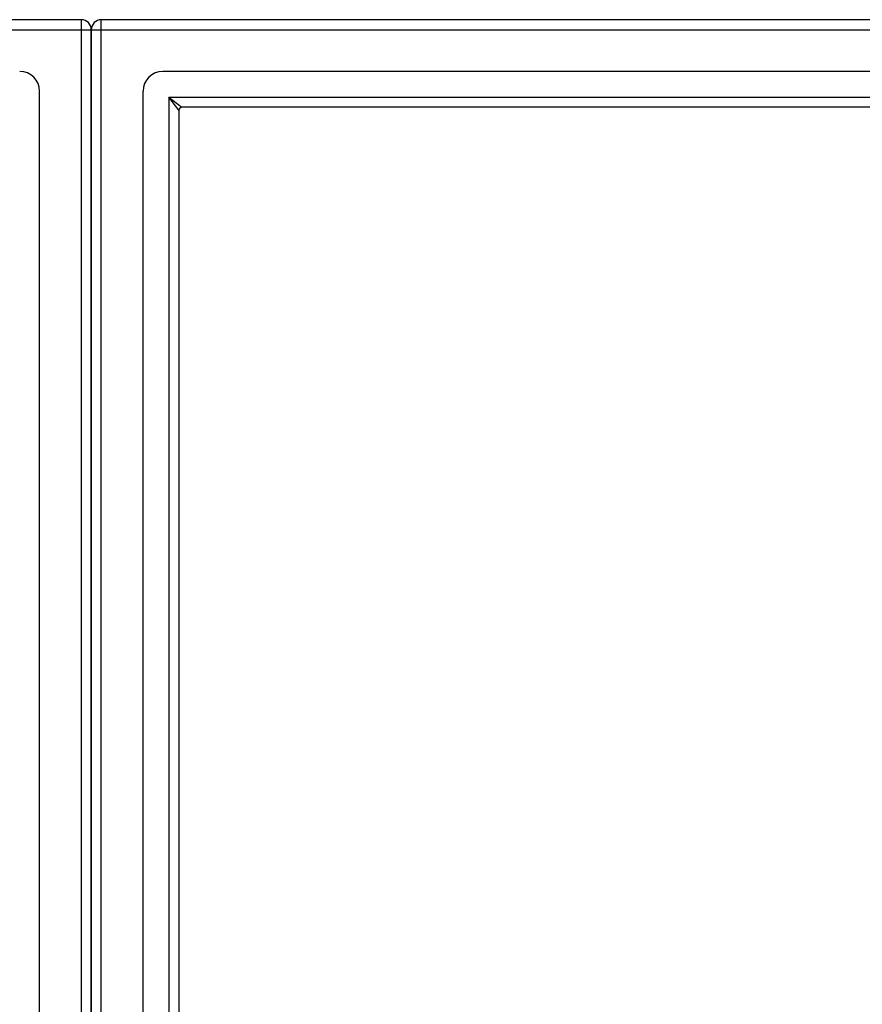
# Model space of a CAD drawing. Header units: inches. Extents: x 24 to 669, y 73 to 311.
# Tile 50 of 149: x 292 to 300, y 203 to 213. Entities that reach past the tile are written whole.
import ezdxf

# ---------------------------------------------------------------- set-up
doc = ezdxf.new("R2010")
doc.units = ezdxf.units.IN
doc.header["$MEASUREMENT"] = 0
doc.layers.add('Visible Edges(ANSI)', color=7, linetype='Continuous', lineweight=25)
doc.layers.add('Visible Tangent Edges(ANSI)', color=7, linetype='Continuous', lineweight=25)

msp = doc.modelspace()

# ---------------------------------------------------------------- linework, layer by layer
at = {"layer": 'Visible Edges(ANSI)'}
for p, q in [((292.3303, 212.939), (226.5283, 212.939)), ((358.3303, 212.939), (292.5283, 212.939)), ((292.4293, 212.065), (292.4293, 212.84)), ((292.4293, 212.84), (292.4293, 212.065)), ((357.7207, 212.4272), (293.138, 212.4272)), ((291.9175, 174.6477), (291.9175, 212.2304)), ((292.9411, 174.6477), (292.9411, 212.2304)), ((292.4293, 212.065), (292.4293, 174.813)), ((292.4293, 174.813), (292.4293, 212.065)), ((357.5322, 212.0729), (293.3265, 212.0729)), ((293.2955, 212.0419), (293.2955, 174.8362))]:
    msp.add_line(p, q, dxfattribs=at)
for centre, radius, start, end in [((292.3303, 212.84), 0.099, 0, 90), ((292.5283, 212.84), 0.099, 90, 180), ((291.7207, 212.2304), 0.1969, 0, 90), ((293.138, 212.2304), 0.1969, 90, 180), ((293.3265, 212.0419), 0.031, 90, 180)]:
    msp.add_arc(centre, radius, start, end, dxfattribs=at)
at = {"layer": 'Visible Tangent Edges(ANSI)'}
for p, q in [((292.3303, 212.939), (292.3303, 212.84)), ((292.5283, 212.84), (292.5283, 212.939)), ((226.5283, 212.84), (292.3303, 212.84)), ((292.3303, 212.84), (292.3303, 174.038)), ((292.3303, 212.84), (292.4293, 212.84)), ((292.4293, 212.84), (292.5283, 212.84)), ((292.5283, 212.84), (358.3303, 212.84)), ((292.5283, 174.038), (292.5283, 212.84)), ((293.1965, 212.1719), (293.3265, 212.0729)), ((293.2955, 212.0419), (293.1965, 212.1719)), ((293.1965, 212.1719), (357.6622, 212.1719)), ((293.1965, 212.1719), (293.1965, 174.7062))]:
    msp.add_line(p, q, dxfattribs=at)

doc.saveas('drawing.dxf')
